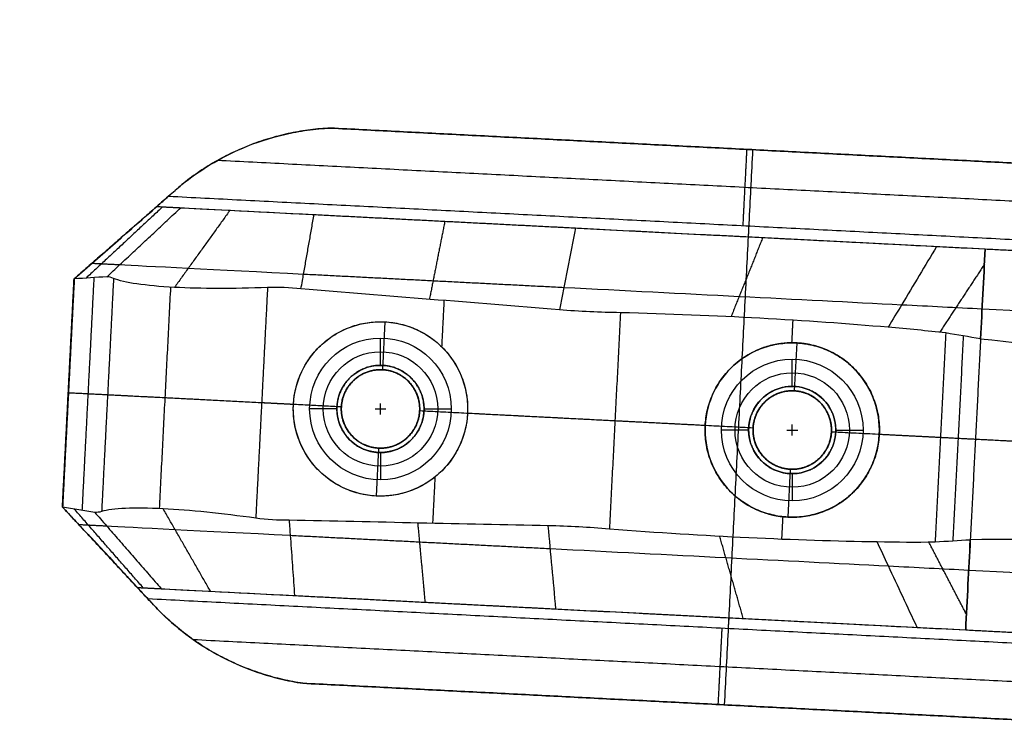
# Model space of a CAD drawing. Header units: millimetres. Extents: x 581 to 1437, y -333 to 1981.
# Tile 40 of 42: x 1204 to 1295, y 1612 to 1678. Entities that reach past the tile are written whole.
import ezdxf

# ---------------------------------------------------------------- set-up
doc = ezdxf.new("R2010")
doc.units = ezdxf.units.MM
doc.layers.add('Legs', color=7, linetype='Continuous', true_color=0x3fbf7f)
doc.layers.add('Tabletop', color=7, linetype='Continuous', true_color=0xcc9900)

msp = doc.modelspace()

# ---------------------------------------------------------------- linework, layer by layer
at = {"layer": 'Legs'}
for p, q in [((1251.472, 1658.872, -1385.782), (1251.472, 1658.872, -1407.541)), ((1263.492, 1658.256, -1409.665), (1293.102, 1656.741, -1409.665)), ((1238.015, 1650.048, -1409.725), (1237.79, 1645.654, -1409.725)), ((1275.803, 1648.114, -1414.725), (1275.578, 1643.72, -1414.725)), ((1234.011, 1642.243, -1409.725), (1229.616, 1642.467, -1409.725)), ((1245.595, 1641.65, -1409.725), (1241.201, 1641.874, -1409.725)), ((1271.799, 1640.308, -1414.725), (1267.405, 1640.533, -1414.725)), ((1283.384, 1639.715, -1414.725), (1278.99, 1639.94, -1414.725)), ((1237.422, 1638.463, -1409.725), (1237.197, 1634.069, -1409.725)), ((1275.21, 1636.529, -1414.725), (1274.985, 1632.135, -1414.725)), ((1249.683, 1623.917, -1385.782), (1249.683, 1623.917, -1407.541)), ((1261.703, 1623.302, -1409.665), (1291.313, 1621.787, -1409.665))]:
    msp.add_line(p, q, dxfattribs=at)
at = {"layer": 'Legs', "extrusion": (-0.051117, -0.998693, 0)}
for centre, radius, start, end in [((1146.499, -1390.423, -1720.674), 14.264, 196.16643, 264.16339), ((1146.499, -1390.423, -1715.174), 19.764, 195.8914, 263.81384), ((1146.499, -1390.423, -1691.174), 19.764, 195.8914, 263.81384), ((1146.499, -1390.423, -1685.674), 14.264, 196.16643, 264.16339)]:
    msp.add_arc(centre, radius, start, end, dxfattribs=at)
at = {"layer": 'Legs', "extrusion": (0.051117, 0.998693, 3.46945e-18)}
for centre in [(-1156.997, -1492.763, 1720.674), (-1156.997, -1492.763, 1685.674)]:
    msp.add_arc(centre, 85.489, 98.11602, 121.97157, dxfattribs=at)
at = {"layer": 'Legs', "extrusion": (0.051117, 0.998693, 0)}
for centre, radius, start, end in [((-1150.177, -1502.776, 1720.674), 97.596, 122.25571, 125.40808), ((-1156.997, -1492.763, 1715.174), 79.989, 98.10781, 121.96054), ((-1150.177, -1502.776, 1715.174), 92.096, 122.2631, 127.87892), ((-1148.259, -1505.92, 1715.174), 95.77, 127.6237, 158.62572), ((-1156.997, -1492.763, 1691.174), 79.989, 98.10781, 121.96054), ((-1150.177, -1502.776, 1691.174), 92.096, 122.2631, 127.87892), ((-1148.259, -1505.92, 1691.174), 95.77, 127.6237, 158.62572), ((-1150.177, -1502.776, 1685.674), 97.596, 122.25571, 125.40808)]:
    msp.add_arc(centre, radius, start, end, dxfattribs=at)
at = {"layer": 'Legs', "extrusion": (0.051117, 0.998693, 1.52656e-16)}
for centre in [(-1148.259, -1505.92, 1720.674), (-1148.259, -1505.92, 1685.674)]:
    msp.add_arc(centre, 101.27, 125.26228, 158.55653, dxfattribs=at)
at = {"layer": 'Legs'}
for points, knots in [([(1219.368, 1662.638, -1384.662), (1220.984, 1663.946, -1383.273), (1222.856, 1665.104, -1382.02), (1226.184, 1666.513, -1380.443), (1227.472, 1666.938, -1379.953), (1229.501, 1667.406, -1379.381), (1230.19, 1667.534, -1379.219), (1231.591, 1667.728, -1378.953), (1232.301, 1667.794, -1378.851), (1233.016, 1667.827, -1378.782)], [1.086369, 1.086369, 1.086369, 1.086369, 8.618438, 8.618438, 12.945158, 12.945158, 15.107569, 15.107569, 17.270352, 17.270352, 17.270352, 17.270352]), ([(1212.495, 1654.181, -1396.142), (1212.686, 1654.36, -1396.093), (1213.292, 1654.926, -1395.937), (1214.311, 1655.878, -1395.675), (1215.552, 1657.039, -1395.356), (1216.792, 1658.199, -1395.036), (1218.033, 1659.359, -1394.716), (1218.86, 1660.133, -1394.501), (1219.273, 1660.52, -1394.395)], [-9.443724, -9.443724, -9.443724, -9.443724, -8.642982, -6.914398, -5.185809, -3.457213, -1.728611, 0, 0, 0, 0]), ([(1230.305, 1653.071, -1411.437), (1230.35, 1653.324, -1411.184), (1230.467, 1653.981, -1410.527), (1230.655, 1655.042, -1409.466), (1230.869, 1656.255, -1408.253), (1231.082, 1657.468, -1407.04), (1231.296, 1658.681, -1405.827), (1231.436, 1659.489, -1405.018), (1231.507, 1659.894, -1404.613)], [-9.723667, -9.723667, -9.723667, -9.723667, -8.643414, -6.914751, -5.18608, -3.457399, -1.728706, 0, 0, 0, 0]), ([(1288.648, 1656.969, -1420.242), (1287.58, 1655.188, -1421.794), (1286.513, 1653.407, -1423.347), (1285.03, 1650.933, -1425.503), (1284.614, 1650.24, -1426.107), (1284.198, 1649.547, -1426.711)], [0, 0, 0, 0, 7.778164, 7.778164, 10.804228, 10.804228, 10.804228, 10.804228]), ([(1227.239, 1653.202, -1410.896), (1224.092, 1653.078, -1410.367), (1221.142, 1653.084, -1409.007), (1218.703, 1653.212, -1406.948), (1216.008, 1653.354, -1404.674), (1214.064, 1653.638, -1401.656), (1213.105, 1654.039, -1398.285)], [0, 0, 0, 0, 9.636566, 9.636566, 9.636566, 20.293809, 20.293809, 20.293809, 20.293809]), ([(1245.595, 1641.65, -1414.231), (1245.704, 1643.778, -1414.231), (1244.96, 1645.851, -1414.081), (1243.545, 1647.419, -1413.818), (1242.117, 1649.001, -1413.552), (1240.124, 1649.94, -1413.193), (1238.015, 1650.048, -1412.821), (1235.905, 1650.156, -1412.449), (1233.828, 1649.425, -1412.09), (1232.246, 1647.997, -1411.824), (1230.678, 1646.582, -1411.561), (1229.725, 1644.596, -1411.411), (1229.616, 1642.467, -1411.411), (1229.507, 1640.339, -1411.411), (1230.252, 1638.266, -1411.561), (1231.667, 1636.698, -1411.824), (1233.095, 1635.116, -1412.09), (1235.087, 1634.177, -1412.449), (1237.197, 1634.069, -1412.821), (1239.307, 1633.961, -1413.193), (1241.384, 1634.692, -1413.552), (1242.966, 1636.12, -1413.818), (1244.534, 1637.535, -1414.081), (1245.486, 1639.521, -1414.231), (1245.595, 1641.65, -1414.231)], [0, 0, 0, 0, 6.467383, 6.467383, 6.467383, 12.991468, 12.991468, 12.991468, 19.515552, 19.515552, 19.515552, 25.982935, 25.982935, 25.982935, 32.450319, 32.450319, 32.450319, 38.974403, 38.974403, 38.974403, 45.498488, 45.498488, 45.498488, 51.965871, 51.965871, 51.965871, 51.965871]), ([(1280.847, 1645.978, -1424.725), (1279.462, 1647.268, -1423.87), (1277.673, 1648.018, -1422.878), (1275.803, 1648.114, -1421.983), (1273.767, 1648.218, -1421.008), (1271.673, 1647.542, -1420.167), (1270.034, 1646.063, -1419.589), (1268.49, 1644.669, -1419.045), (1267.515, 1642.689, -1418.771), (1267.405, 1640.533, -1418.771), (1267.295, 1638.377, -1418.771), (1268.062, 1636.308, -1419.045), (1269.456, 1634.764, -1419.589), (1270.935, 1633.126, -1420.167), (1272.949, 1632.239, -1421.008), (1274.985, 1632.135, -1421.983), (1276.855, 1632.039, -1422.878), (1278.711, 1632.602, -1423.87), (1280.221, 1633.745, -1424.725)], [0, 0, 0, 0, 6.330888, 6.330888, 6.330888, 13.22874, 13.22874, 13.22874, 19.761617, 19.761617, 19.761617, 26.294493, 26.294493, 26.294493, 33.192345, 33.192345, 33.192345, 39.523233, 39.523233, 39.523233, 39.523233]), ([(1283.384, 1639.715, -1426.505), (1283.498, 1641.947, -1426.505), (1282.681, 1643.992, -1425.884), (1281.333, 1645.485, -1425.029), (1281.178, 1645.657, -1424.93), (1281.016, 1645.821, -1424.828), (1280.847, 1645.978, -1424.725)], [0, 0, 0, 0, 6.708015, 6.708015, 6.708015, 7.464416, 7.464416, 7.464416, 7.464416]), ([(1280.221, 1633.745, -1424.725), (1280.404, 1633.883, -1424.828), (1280.583, 1634.03, -1424.93), (1280.755, 1634.186, -1425.029), (1282.248, 1635.533, -1425.884), (1283.27, 1637.484, -1426.505), (1283.384, 1639.715, -1426.505)], [0, 0, 0, 0, 0.756401, 0.756401, 0.756401, 7.464416, 7.464416, 7.464416, 7.464416]), ([(1226.156, 1632.032, -1410.896), (1223.037, 1632.476, -1410.367), (1220.103, 1632.772, -1409.007), (1217.663, 1632.893, -1406.948), (1214.968, 1633.027, -1404.674), (1213.005, 1632.943, -1401.656), (1212.01, 1632.643, -1398.285)], [0, 0, 0, 0, 9.636566, 9.636566, 9.636566, 20.293809, 20.293809, 20.293809, 20.293809]), ([(1211.388, 1632.564, -1396.142), (1211.561, 1632.366, -1396.093), (1212.105, 1631.741, -1395.937), (1213.021, 1630.689, -1395.675), (1214.137, 1629.408, -1395.356), (1215.253, 1628.127, -1395.036), (1216.369, 1626.846, -1394.716), (1217.112, 1625.993, -1394.501), (1217.484, 1625.566, -1394.395)], [-9.443724, -9.443724, -9.443724, -9.443724, -8.642982, -6.914398, -5.185809, -3.457213, -1.728611, 0, 0, 0, 0]), ([(1229.219, 1631.849, -1411.437), (1229.238, 1631.593, -1411.184), (1229.287, 1630.927, -1410.527), (1229.366, 1629.853, -1409.466), (1229.455, 1628.624, -1408.253), (1229.543, 1627.396, -1407.04), (1229.631, 1626.168, -1405.827), (1229.688, 1625.349, -1405.018), (1229.718, 1624.939, -1404.613)], [-9.723667, -9.723667, -9.723667, -9.723667, -8.643414, -6.914751, -5.18608, -3.457399, -1.728706, 0, 0, 0, 0]), ([(1286.859, 1622.015, -1420.242), (1285.978, 1623.895, -1421.794), (1285.098, 1625.776, -1423.347), (1283.876, 1628.389, -1425.503), (1283.533, 1629.12, -1426.107), (1283.19, 1629.852, -1426.711)], [0, 0, 0, 0, 7.778164, 7.778164, 10.804228, 10.804228, 10.804228, 10.804228]), ([(1217.254, 1623.565, -1384.772), (1218.759, 1622.049, -1383.335), (1220.549, 1620.66, -1382.04), (1223.785, 1618.887, -1380.434), (1225.031, 1618.332, -1379.944), (1227.013, 1617.66, -1379.374), (1227.69, 1617.464, -1379.212), (1229.072, 1617.13, -1378.95), (1229.775, 1616.994, -1378.849), (1230.487, 1616.89, -1378.782)], [0.901091, 0.901091, 0.901091, 0.901091, 8.657939, 8.657939, 13.004691, 13.004691, 15.177081, 15.177081, 17.349846, 17.349846, 17.349846, 17.349846])]:
    msp.add_open_spline(points, degree=3, knots=knots, dxfattribs=at)
for points, weights in [([(1233.016, 1667.827, -1375.782), (1225.341, 1667.472, -1375.782), (1219.368, 1662.638, -1375.782)], [0.984065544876, 0.939229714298, 0.992990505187]), ([(1283.384, 1639.715, -1424.725), (1283.574, 1643.438, -1424.725), (1280.847, 1645.978, -1424.725)], [1, 0.83824330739, 0.855153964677]), ([(1226.697, 1642.617, -1410.896), (1215.674, 1643.181, -1409.035), (1212.558, 1643.341, -1398.285)], [1, 0.846914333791, 1]), ([(1237.403, 1638.464, -1385.725), (1233.828, 1638.666, -1385.725), (1234.011, 1642.243, -1385.725)], [1, 0.7089345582, 1]), ([(1267.405, 1640.533, -1418.771), (1263.332, 1640.742, -1417.429), (1259.121, 1640.957, -1416.618)], [0.988270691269, 0.992097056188, 1]), ([(1280.221, 1633.745, -1424.725), (1283.193, 1635.993, -1424.725), (1283.384, 1639.715, -1424.725)], [0.855153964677, 0.83824330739, 1]), ([(1288.989, 1639.429, -1430.637), (1286.294, 1639.566, -1428.425), (1283.384, 1639.715, -1426.505)], [1, 0.993567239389, 0.989835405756]), ([(1292.207, 1639.264, -1433.606), (1290.629, 1639.345, -1432.088), (1288.989, 1639.429, -1430.637)], [1, 0.999785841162, 1]), ([(1318.334, 1637.927, -1469.719), (1309.242, 1638.392, -1448.781), (1292.207, 1639.264, -1433.606)], [1, 0.976593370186, 1]), ([(1230.487, 1616.89, -1375.782), (1222.758, 1618.02, -1375.782), (1217.254, 1623.565, -1375.782)], [0.984547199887, 0.938463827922, 0.994136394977])]:
    msp.add_rational_spline(points, weights, degree=2, dxfattribs=at)
for points, degree in [([(1328.178, 1662.956, -1378.782), (1280.597, 1665.391, -1378.782), (1233.016, 1667.827, -1378.782)], 2), ([(1233.016, 1667.827, -1378.782), (1233.016, 1667.827, -1377.282), (1233.016, 1667.827, -1375.782)], 2), ([(1233.016, 1667.827, -1375.782), (1280.597, 1665.391, -1375.782), (1328.178, 1662.956, -1375.782)], 2), ([(1226.399, 1666.55, -1380.396), (1226.399, 1666.55, -1378.089), (1226.399, 1666.55, -1375.782)], 2), ([(1271.76, 1665.844, -1375.782), (1270.457, 1640.377, -1375.782), (1269.153, 1614.91, -1375.782)], 2), ([(1271.213, 1665.872, -1378.782), (1271.034, 1662.376, -1382.282), (1270.855, 1658.881, -1385.782)], 2), ([(1271.213, 1665.872, -1378.782), (1271.213, 1665.872, -1377.282), (1271.213, 1665.872, -1375.782)], 2), ([(1326.556, 1659.534, -1382.282), (1274.595, 1662.194, -1382.282), (1222.635, 1664.854, -1382.282)], 2), ([(1219.368, 1662.638, -1375.782), (1214.426, 1658.315, -1375.782), (1209.484, 1653.993, -1375.782)], 2), ([(1218.156, 1661.578, -1385.782), (1218.56, 1661.931, -1385.408), (1218.964, 1662.285, -1385.035), (1219.368, 1662.638, -1384.662)], 3), ([(1219.368, 1662.638, -1384.662), (1219.368, 1662.638, -1380.222), (1219.368, 1662.638, -1375.782)], 2), ([(1209.484, 1653.993, -1385.782), (1213.82, 1657.786, -1385.782), (1218.156, 1661.578, -1385.782)], 2), ([(1218.156, 1661.578, -1385.782), (1271.545, 1658.846, -1385.782), (1324.934, 1656.113, -1385.782)], 2), ([(1209.501, 1653.994, -1385.782), (1212.03, 1656.207, -1385.782), (1214.56, 1658.419, -1385.782), (1217.089, 1660.632, -1385.782)], 3), ([(1217.613, 1660.605, -1387.849), (1214.101, 1657.333, -1388.697), (1210.589, 1654.062, -1389.545)], 2), ([(1217.089, 1660.632, -1385.782), (1255.096, 1658.686, -1385.782), (1293.102, 1656.741, -1385.782)], 2), ([(1217.089, 1660.632, -1385.782), (1218.181, 1660.576, -1390.088), (1219.273, 1660.52, -1394.395)], 2), ([(1223.787, 1660.289, -1401.34), (1221.245, 1656.75, -1404.144), (1218.703, 1653.212, -1406.948)], 2), ([(1231.507, 1659.894, -1404.613), (1243.5, 1659.28, -1406.372), (1255.494, 1658.666, -1408.13)], 2), ([(1243.511, 1659.279, -1406.373), (1242.803, 1655.699, -1409.947), (1242.096, 1652.119, -1413.521)], 2), ([(1255.494, 1658.666, -1408.13), (1255.003, 1656.162, -1410.63), (1254.51, 1653.659, -1413.129), (1254.021, 1651.155, -1415.628)], 3), ([(1271.402, 1658.853, -1385.782), (1271.377, 1658.354, -1385.782), (1271.351, 1657.854, -1385.782)], 2), ([(1272.691, 1657.786, -1412.448), (1271.234, 1654.149, -1415.93), (1269.776, 1650.512, -1419.412)], 2), ([(1292.679, 1648.474, -1433.606), (1292.817, 1651.179, -1430.122), (1292.959, 1653.954, -1426.649), (1293.102, 1656.741, -1423.231)], 3), ([(1293.102, 1656.741, -1423.231), (1292.959, 1653.961, -1426.647), (1292.818, 1651.192, -1430.121), (1292.68, 1648.498, -1433.606)], 3), ([(1293.102, 1656.741, -1385.782), (1304.288, 1656.168, -1385.782), (1315.474, 1655.596, -1385.782)], 2), ([(1293.102, 1656.741, -1423.231), (1293.102, 1656.741, -1404.506), (1293.102, 1656.741, -1385.782)], 2), ([(1211.141, 1655.429, -1385.782), (1212.416, 1655.364, -1390.808), (1213.69, 1655.298, -1395.835)], 2), ([(1293.029, 1655.321, -1424.982), (1290.976, 1652.206, -1427.583), (1288.924, 1649.091, -1430.184)], 2), ([(1209.484, 1653.993, -1375.782), (1208.949, 1643.525, -1375.782), (1208.413, 1633.057, -1375.782)], 2), ([(1208.413, 1633.057, -1385.782), (1208.949, 1643.525, -1385.782), (1209.484, 1653.993, -1385.782)], 2), ([(1209.501, 1653.994, -1385.782), (1208.965, 1643.524, -1385.782), (1208.429, 1633.055, -1385.782)], 2), ([(1209.484, 1653.993, -1385.782), (1209.484, 1653.993, -1385.753), (1209.484, 1653.993, -1385.725)], 2), ([(1209.484, 1653.993, -1385.725), (1209.484, 1653.993, -1380.753), (1209.484, 1653.993, -1375.782)], 2), ([(1212.495, 1654.181, -1396.142), (1211.497, 1654.119, -1392.688), (1210.499, 1654.056, -1389.235), (1209.501, 1653.994, -1385.782)], 3), ([(1211.299, 1654.106, -1392.005), (1210.753, 1643.433, -1392.005), (1210.207, 1632.76, -1392.005)], 2), ([(1213.105, 1654.039, -1398.285), (1212.558, 1643.341, -1398.285), (1212.01, 1632.643, -1398.285)], 2), ([(1213.105, 1654.039, -1398.285), (1212.904, 1654.125, -1397.572), (1212.701, 1654.173, -1396.858), (1212.495, 1654.181, -1396.142)], 3), ([(1230.547, 1654.436, -1410.073), (1242.487, 1653.824, -1411.823), (1254.426, 1653.213, -1413.574)], 2), ([(1218.335, 1653.233, -1406.629), (1217.815, 1643.072, -1406.629), (1217.294, 1632.91, -1406.629)], 2), ([(1227.239, 1653.202, -1410.896), (1226.697, 1642.617, -1410.896), (1226.156, 1632.032, -1410.896)], 2), ([(1230.305, 1653.071, -1411.437), (1229.287, 1653.191, -1411.256), (1228.267, 1653.235, -1411.077), (1227.239, 1653.202, -1410.896)], 3), ([(1254.021, 1651.155, -1415.628), (1246.116, 1651.794, -1414.231), (1238.211, 1652.433, -1412.834), (1230.305, 1653.071, -1411.437)], 3), ([(1243.433, 1652.011, -1413.757), (1243.324, 1649.886, -1413.757), (1243.215, 1647.762, -1413.757)], 2), ([(1259.63, 1650.888, -1416.618), (1257.756, 1650.908, -1416.288), (1255.887, 1650.997, -1415.958), (1254.021, 1651.155, -1415.628)], 3), ([(1259.63, 1650.888, -1416.618), (1259.121, 1640.957, -1416.618), (1258.613, 1631.026, -1416.618)], 2), ([(1284.198, 1649.547, -1426.711), (1276.776, 1650.202, -1421.743), (1268.423, 1650.657, -1418.311), (1259.63, 1650.888, -1416.618)], 3), ([(1275.443, 1650.2, -1421.762), (1275.39, 1649.162, -1421.762), (1275.337, 1648.124, -1421.762)], 2), ([(1238.015, 1650.048, -1412.821), (1238.015, 1650.048, -1411.273), (1238.015, 1650.048, -1409.725)], 2), ([(1289.48, 1649.028, -1430.637), (1287.787, 1649.225, -1429.243), (1286.024, 1649.398, -1427.933), (1284.198, 1649.547, -1426.711)], 3), ([(1289.48, 1649.028, -1430.637), (1288.989, 1639.429, -1430.637), (1288.498, 1629.829, -1430.637)], 2), ([(1292.68, 1648.498, -1433.606), (1291.633, 1648.668, -1432.594), (1290.567, 1648.845, -1431.604), (1289.48, 1649.028, -1430.637)], 3), ([(1291.095, 1648.758, -1432.105), (1290.613, 1639.345, -1432.105), (1290.132, 1629.933, -1432.105)], 2), ([(1292.679, 1648.474, -1433.606), (1292.207, 1639.264, -1433.606), (1291.736, 1630.054, -1433.606)], 2), ([(1292.68, 1648.498, -1433.606), (1292.679, 1648.486, -1433.606), (1292.679, 1648.474, -1433.606)], 2), ([(1318.757, 1646.19, -1469.719), (1312.76, 1646.408, -1455.918), (1303.858, 1647.191, -1443.598), (1292.679, 1648.474, -1433.606)], 3), ([(1275.803, 1648.114, -1421.983), (1275.803, 1648.114, -1418.354), (1275.803, 1648.114, -1414.725)], 2), ([(1237.79, 1645.654, -1385.725), (1237.79, 1645.654, -1397.725), (1237.79, 1645.654, -1409.725)], 2), ([(1237.809, 1645.653, -1385.725), (1237.809, 1645.653, -1380.753), (1237.809, 1645.653, -1375.782)], 2), ([(1208.965, 1643.524, -1385.782), (1208.957, 1643.525, -1385.782), (1208.949, 1643.525, -1385.782)], 2), ([(1208.949, 1643.525, -1385.782), (1208.949, 1643.525, -1380.782), (1208.949, 1643.525, -1375.782)], 2), ([(1234.011, 1642.243, -1375.782), (1221.48, 1642.884, -1375.782), (1208.949, 1643.525, -1375.782)], 2), ([(1212.558, 1643.341, -1398.285), (1210.761, 1643.433, -1392.034), (1208.965, 1643.524, -1385.782)], 2), ([(1275.556, 1643.721, -1385.725), (1275.556, 1643.721, -1380.753), (1275.556, 1643.721, -1375.782)], 2), ([(1275.578, 1643.72, -1385.725), (1275.578, 1643.72, -1400.225), (1275.578, 1643.72, -1414.725)], 2), ([(1229.616, 1642.467, -1411.411), (1228.157, 1642.542, -1411.153), (1226.697, 1642.617, -1410.896)], 2), ([(1229.616, 1642.467, -1411.411), (1229.616, 1642.467, -1410.568), (1229.616, 1642.467, -1409.725)], 2), ([(1234.011, 1642.243, -1385.725), (1234.011, 1642.243, -1385.753), (1234.011, 1642.243, -1385.782)], 2), ([(1234.011, 1642.243, -1385.782), (1234.011, 1642.243, -1397.753), (1234.011, 1642.243, -1409.725)], 2), ([(1234.012, 1642.261, -1385.725), (1234.012, 1642.261, -1380.753), (1234.012, 1642.261, -1375.782)], 2), ([(1241.2, 1641.856, -1385.725), (1241.2, 1641.856, -1380.753), (1241.2, 1641.856, -1375.782)], 2), ([(1241.201, 1641.874, -1385.725), (1241.201, 1641.874, -1397.725), (1241.201, 1641.874, -1409.725)], 2), ([(1271.799, 1640.308, -1375.782), (1256.5, 1641.091, -1375.782), (1241.201, 1641.874, -1375.782)], 2), ([(1245.595, 1641.65, -1414.231), (1245.595, 1641.65, -1411.978), (1245.595, 1641.65, -1409.725)], 2), ([(1259.121, 1640.957, -1416.618), (1252.358, 1641.303, -1415.424), (1245.595, 1641.65, -1414.231)], 2), ([(1267.405, 1640.533, -1418.771), (1267.405, 1640.533, -1416.748), (1267.405, 1640.533, -1414.725)], 2), ([(1271.798, 1640.286, -1385.725), (1271.798, 1640.286, -1380.753), (1271.798, 1640.286, -1375.782)], 2), ([(1271.799, 1640.308, -1385.725), (1271.799, 1640.308, -1385.753), (1271.799, 1640.308, -1385.782)], 2), ([(1271.799, 1640.308, -1385.782), (1271.799, 1640.308, -1400.253), (1271.799, 1640.308, -1414.725)], 2), ([(1311.198, 1638.292, -1375.782), (1295.094, 1639.116, -1375.782), (1278.99, 1639.94, -1375.782)], 2), ([(1278.99, 1639.94, -1385.725), (1278.99, 1639.94, -1400.225), (1278.99, 1639.94, -1414.725)], 2), ([(1278.991, 1639.962, -1385.725), (1278.991, 1639.962, -1380.753), (1278.991, 1639.962, -1375.782)], 2), ([(1283.384, 1639.715, -1424.725), (1283.384, 1639.715, -1425.615), (1283.384, 1639.715, -1426.505)], 2), ([(1283.384, 1639.715, -1424.725), (1283.384, 1639.715, -1419.725), (1283.384, 1639.715, -1414.725)], 2), ([(1237.403, 1638.464, -1375.782), (1237.403, 1638.464, -1380.753), (1237.403, 1638.464, -1385.725)], 2), ([(1237.422, 1638.463, -1385.725), (1237.422, 1638.463, -1397.725), (1237.422, 1638.463, -1409.725)], 2), ([(1242.603, 1635.812, -1413.757), (1242.495, 1633.688, -1413.757), (1242.386, 1631.564, -1413.757)], 2), ([(1275.21, 1636.529, -1385.725), (1275.21, 1636.529, -1400.225), (1275.21, 1636.529, -1414.725)], 2), ([(1275.232, 1636.528, -1375.782), (1275.232, 1636.528, -1380.753), (1275.232, 1636.528, -1385.725)], 2), ([(1237.197, 1634.069, -1412.821), (1237.197, 1634.069, -1411.273), (1237.197, 1634.069, -1409.725)], 2), ([(1208.413, 1633.057, -1375.782), (1212.833, 1628.311, -1375.782), (1217.254, 1623.565, -1375.782)], 2), ([(1216.265, 1624.627, -1385.782), (1212.339, 1628.842, -1385.782), (1208.413, 1633.057, -1385.782)], 2), ([(1208.413, 1633.057, -1385.782), (1208.413, 1633.057, -1385.753), (1208.413, 1633.057, -1385.725)], 2), ([(1208.413, 1633.057, -1385.725), (1208.413, 1633.057, -1380.753), (1208.413, 1633.057, -1375.782)], 2), ([(1211.388, 1632.564, -1396.142), (1210.402, 1632.727, -1392.688), (1209.416, 1632.891, -1389.235), (1208.429, 1633.055, -1385.782)], 3), ([(1208.429, 1633.055, -1385.782), (1210.72, 1630.596, -1385.782), (1213.01, 1628.136, -1385.782), (1215.3, 1625.677, -1385.782)], 3), ([(1215.824, 1625.65, -1387.849), (1212.664, 1629.263, -1388.697), (1209.504, 1632.876, -1389.545)], 2), ([(1212.01, 1632.643, -1398.285), (1211.801, 1632.577, -1397.572), (1211.594, 1632.55, -1396.858), (1211.388, 1632.564, -1396.142)], 3), ([(1221.998, 1625.334, -1401.34), (1219.83, 1629.114, -1404.144), (1217.663, 1632.893, -1406.948)], 2), ([(1229.219, 1631.849, -1411.437), (1228.193, 1631.833, -1411.256), (1227.175, 1631.894, -1411.077), (1226.156, 1632.032, -1410.896)], 3), ([(1274.52, 1632.172, -1421.762), (1274.467, 1631.134, -1421.762), (1274.414, 1630.096, -1421.762)], 2), ([(1274.985, 1632.135, -1421.983), (1274.985, 1632.135, -1418.354), (1274.985, 1632.135, -1414.725)], 2), ([(1209.914, 1631.46, -1385.782), (1211.189, 1631.395, -1390.808), (1212.463, 1631.33, -1395.835)], 2), ([(1253.006, 1631.334, -1415.628), (1245.077, 1631.505, -1414.231), (1237.148, 1631.677, -1412.834), (1229.219, 1631.849, -1411.437)], 3), ([(1241.721, 1624.325, -1406.373), (1241.383, 1627.959, -1409.947), (1241.046, 1631.593, -1413.521)], 2), ([(1253.705, 1623.712, -1408.13), (1253.472, 1626.252, -1410.63), (1253.237, 1628.793, -1413.129), (1253.006, 1631.334, -1415.628)], 3), ([(1258.613, 1631.026, -1416.618), (1256.747, 1631.198, -1416.288), (1254.879, 1631.301, -1415.958), (1253.006, 1631.334, -1415.628)], 3), ([(1229.321, 1630.467, -1410.073), (1241.26, 1629.856, -1411.823), (1253.199, 1629.245, -1413.574)], 2), ([(1283.19, 1629.852, -1426.711), (1275.74, 1629.959, -1421.743), (1267.384, 1630.358, -1418.311), (1258.613, 1631.026, -1416.618)], 3), ([(1270.902, 1622.831, -1412.448), (1269.824, 1626.598, -1415.93), (1268.745, 1630.364, -1419.412)], 2), ([(1288.498, 1629.829, -1430.637), (1286.793, 1629.806, -1429.243), (1285.022, 1629.814, -1427.933), (1283.19, 1629.852, -1426.711)], 3), ([(1291.385, 1623.207, -1424.982), (1289.661, 1626.515, -1427.583), (1287.938, 1629.823, -1430.184)], 2), ([(1291.735, 1630.029, -1433.606), (1290.676, 1629.967, -1432.594), (1289.597, 1629.9, -1431.604), (1288.498, 1629.829, -1430.637)], 3), ([(1291.736, 1630.054, -1433.606), (1291.597, 1627.349, -1430.122), (1291.455, 1624.574, -1426.649), (1291.313, 1621.787, -1423.231)], 3), ([(1291.313, 1621.787, -1423.231), (1291.455, 1624.567, -1426.647), (1291.597, 1627.335, -1430.121), (1291.735, 1630.029, -1433.606)], 3), ([(1291.736, 1630.054, -1433.606), (1291.735, 1630.042, -1433.606), (1291.735, 1630.029, -1433.606)], 2), ([(1317.911, 1629.663, -1469.719), (1311.923, 1630.059, -1455.918), (1302.988, 1630.188, -1443.598), (1291.736, 1630.054, -1433.606)], 3), ([(1215.3, 1625.677, -1385.782), (1253.306, 1623.732, -1385.782), (1291.313, 1621.787, -1385.782)], 2), ([(1215.3, 1625.677, -1385.782), (1216.392, 1625.621, -1390.088), (1217.484, 1625.566, -1394.395)], 2), ([(1229.718, 1624.939, -1404.613), (1241.711, 1624.325, -1406.372), (1253.705, 1623.712, -1408.13)], 2), ([(1323.043, 1619.161, -1385.782), (1269.654, 1621.894, -1385.782), (1216.265, 1624.627, -1385.782)], 2), ([(1217.254, 1623.565, -1384.772), (1216.924, 1623.919, -1385.109), (1216.595, 1624.273, -1385.445), (1216.265, 1624.627, -1385.782)], 3), ([(1217.254, 1623.565, -1384.772), (1217.254, 1623.565, -1380.277), (1217.254, 1623.565, -1375.782)], 2), ([(1269.562, 1622.9, -1385.782), (1269.537, 1622.401, -1385.782), (1269.511, 1621.901, -1385.782)], 2), ([(1268.606, 1614.938, -1378.782), (1268.785, 1618.434, -1382.282), (1268.963, 1621.929, -1385.782)], 2), ([(1291.313, 1621.787, -1385.782), (1302.499, 1621.214, -1385.782), (1313.685, 1620.642, -1385.782)], 2), ([(1291.313, 1621.787, -1423.231), (1291.313, 1621.787, -1404.506), (1291.313, 1621.787, -1385.782)], 2), ([(1220.397, 1620.911, -1382.282), (1272.352, 1618.251, -1382.282), (1324.307, 1615.592, -1382.282)], 2), ([(1223.957, 1618.847, -1380.403), (1223.957, 1618.847, -1378.092), (1223.957, 1618.847, -1375.782)], 2), ([(1325.571, 1612.023, -1375.782), (1278.029, 1614.456, -1375.782), (1230.487, 1616.89, -1375.782)], 2), ([(1230.487, 1616.89, -1378.782), (1230.487, 1616.89, -1377.282), (1230.487, 1616.89, -1375.782)], 2), ([(1230.487, 1616.89, -1378.782), (1278.029, 1614.456, -1378.782), (1325.571, 1612.023, -1378.782)], 2), ([(1268.606, 1614.938, -1378.782), (1268.606, 1614.938, -1377.282), (1268.606, 1614.938, -1375.782)], 2)]:
    msp.add_open_spline(points, degree=degree, dxfattribs=at)
for points, weights, knots in [([(1245.595, 1641.65, -1409.725), (1246.004, 1649.639, -1409.725), (1238.015, 1650.048, -1409.725), (1230.025, 1650.457, -1409.725), (1229.616, 1642.467, -1409.725), (1229.207, 1634.478, -1409.725), (1237.197, 1634.069, -1409.725), (1245.187, 1633.66, -1409.725), (1245.595, 1641.65, -1409.725)], [1, 0.707106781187, 1, 0.707106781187, 1, 0.707106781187, 1, 0.707106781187, 1], [-50.265482, -50.265482, -50.265482, -37.699112, -37.699112, -25.132741, -25.132741, -12.566371, -12.566371, 0, 0, 0]), ([(1283.384, 1639.715, -1414.725), (1283.793, 1647.705, -1414.725), (1275.803, 1648.114, -1414.725), (1267.814, 1648.523, -1414.725), (1267.405, 1640.533, -1414.725), (1266.996, 1632.544, -1414.725), (1274.985, 1632.135, -1414.725), (1282.975, 1631.726, -1414.725), (1283.384, 1639.715, -1414.725)], [1, 0.707106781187, 1, 0.707106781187, 1, 0.707106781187, 1, 0.707106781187, 1], [-50.265482, -50.265482, -50.265482, -37.699112, -37.699112, -25.132741, -25.132741, -12.566371, -12.566371, 0, 0, 0]), ([(1283.384, 1639.715, -1419.725), (1283.793, 1647.705, -1419.725), (1275.803, 1648.114, -1419.725), (1272.781, 1648.269, -1419.725), (1270.413, 1646.384, -1419.725)], [1, 0.707106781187, 1, 0.864534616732, 0.854376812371], [-50.265482, -50.265482, -50.265482, -37.699112, -37.699112, -31.887068, -31.887068, -31.887068]), ([(1237.403, 1638.464, -1375.782), (1233.809, 1638.667, -1375.782), (1234.012, 1642.261, -1375.782), (1234.214, 1645.855, -1375.782), (1237.809, 1645.653, -1375.782), (1241.403, 1645.45, -1375.782), (1241.2, 1641.856, -1375.782), (1240.998, 1638.262, -1375.782), (1237.403, 1638.464, -1375.782)], [1, 0.707106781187, 1, 0.707106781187, 1, 0.707106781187, 1, 0.707106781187, 1], [-22.619467, -22.619467, -22.619467, -16.9646, -16.9646, -11.309734, -11.309734, -5.654867, -5.654867, 0, 0, 0]), ([(1237.403, 1638.464, -1376.08), (1240.998, 1638.262, -1376.08), (1241.2, 1641.856, -1376.08), (1241.403, 1645.45, -1376.08), (1237.809, 1645.653, -1376.08), (1234.214, 1645.855, -1376.08), (1234.012, 1642.261, -1376.08), (1233.809, 1638.667, -1376.08), (1237.403, 1638.464, -1376.08)], [1, 0.707106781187, 1, 0.707106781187, 1, 0.707106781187, 1, 0.707106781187, 1], [0, 0, 0, 5.654867, 5.654867, 11.309734, 11.309734, 16.9646, 16.9646, 22.619467, 22.619467, 22.619467]), ([(1234.011, 1642.243, -1409.725), (1234.195, 1645.838, -1409.725), (1237.79, 1645.654, -1409.725), (1241.385, 1645.47, -1409.725), (1241.201, 1641.874, -1409.725), (1241.017, 1638.279, -1409.725), (1237.422, 1638.463, -1409.725), (1233.827, 1638.647, -1409.725), (1234.011, 1642.243, -1409.725)], [1, 0.707106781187, 1, 0.707106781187, 1, 0.707106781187, 1, 0.707106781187, 1], [-22.619467, -22.619467, -22.619467, -16.9646, -16.9646, -11.309734, -11.309734, -5.654867, -5.654867, 0, 0, 0]), ([(1234.011, 1642.243, -1397.225), (1234.195, 1645.838, -1397.225), (1237.79, 1645.654, -1397.225), (1241.385, 1645.47, -1397.225), (1241.201, 1641.874, -1397.225), (1241.017, 1638.279, -1397.225), (1237.422, 1638.463, -1397.225), (1233.827, 1638.647, -1397.225), (1234.011, 1642.243, -1397.225)], [1, 0.707106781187, 1, 0.707106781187, 1, 0.707106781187, 1, 0.707106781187, 1], [-22.619467, -22.619467, -22.619467, -16.9646, -16.9646, -11.309734, -11.309734, -5.654867, -5.654867, 0, 0, 0]), ([(1234.011, 1642.243, -1385.725), (1234.134, 1644.648, -1385.725), (1236.404, 1645.452, -1385.725), (1238.675, 1646.256, -1385.725), (1240.285, 1644.464, -1385.725), (1241.894, 1642.671, -1385.725), (1240.851, 1640.5, -1385.725), (1239.808, 1638.329, -1385.725), (1237.403, 1638.464, -1385.725)], [1, 0.831109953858, 1, 0.831109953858, 1, 0.831109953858, 1, 0.831109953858, 1], [-22.619467, -22.619467, -22.619467, -18.373148, -18.373148, -14.126829, -14.126829, -9.88051, -9.88051, -5.63419, -5.63419, -5.63419]), ([(1275.232, 1636.528, -1375.782), (1271.636, 1636.69, -1375.782), (1271.798, 1640.286, -1375.782), (1271.96, 1643.883, -1375.782), (1275.556, 1643.721, -1375.782), (1279.153, 1643.559, -1375.782), (1278.991, 1639.962, -1375.782), (1278.829, 1636.366, -1375.782), (1275.232, 1636.528, -1375.782)], [1, 0.707106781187, 1, 0.707106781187, 1, 0.707106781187, 1, 0.707106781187, 1], [-22.619467, -22.619467, -22.619467, -16.9646, -16.9646, -11.309734, -11.309734, -5.654867, -5.654867, 0, 0, 0]), ([(1275.232, 1636.528, -1376.08), (1278.829, 1636.366, -1376.08), (1278.991, 1639.962, -1376.08), (1279.153, 1643.559, -1376.08), (1275.556, 1643.721, -1376.08), (1271.96, 1643.883, -1376.08), (1271.798, 1640.286, -1376.08), (1271.636, 1636.69, -1376.08), (1275.232, 1636.528, -1376.08)], [1, 0.707106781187, 1, 0.707106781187, 1, 0.707106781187, 1, 0.707106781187, 1], [0, 0, 0, 5.654867, 5.654867, 11.309734, 11.309734, 16.9646, 16.9646, 22.619467, 22.619467, 22.619467]), ([(1271.799, 1640.308, -1414.725), (1271.983, 1643.904, -1414.725), (1275.578, 1643.72, -1414.725), (1279.174, 1643.536, -1414.725), (1278.99, 1639.94, -1414.725), (1278.806, 1636.345, -1414.725), (1275.21, 1636.529, -1414.725), (1271.615, 1636.713, -1414.725), (1271.799, 1640.308, -1414.725)], [1, 0.707106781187, 1, 0.707106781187, 1, 0.707106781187, 1, 0.707106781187, 1], [-22.619467, -22.619467, -22.619467, -16.9646, -16.9646, -11.309734, -11.309734, -5.654867, -5.654867, 0, 0, 0]), ([(1271.799, 1640.308, -1402.225), (1271.983, 1643.904, -1402.225), (1275.578, 1643.72, -1402.225), (1279.174, 1643.536, -1402.225), (1278.99, 1639.94, -1402.225), (1278.806, 1636.345, -1402.225), (1275.21, 1636.529, -1402.225), (1271.615, 1636.713, -1402.225), (1271.799, 1640.308, -1402.225)], [1, 0.707106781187, 1, 0.707106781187, 1, 0.707106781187, 1, 0.707106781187, 1], [-22.619467, -22.619467, -22.619467, -16.9646, -16.9646, -11.309734, -11.309734, -5.654867, -5.654867, 0, 0, 0]), ([(1271.799, 1640.308, -1385.725), (1271.922, 1642.707, -1385.725), (1274.183, 1643.515, -1385.725), (1276.445, 1644.322, -1385.725), (1278.059, 1642.545, -1385.725), (1279.674, 1640.767, -1385.725), (1278.653, 1638.593, -1385.725), (1277.632, 1636.42, -1385.725), (1275.232, 1636.528, -1385.725)], [1, 0.831896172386, 1, 0.831896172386, 1, 0.831896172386, 1, 0.831896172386, 1], [-22.619467, -22.619467, -22.619467, -18.384453, -18.384453, -14.149439, -14.149439, -9.914425, -9.914425, -5.67941, -5.67941, -5.67941]), ([(1275.232, 1636.528, -1385.725), (1273.736, 1636.595, -1385.725), (1272.729, 1637.704, -1385.725), (1271.723, 1638.813, -1385.725), (1271.799, 1640.308, -1385.725)], [1, 0.92329046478, 1, 0.92329046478, 1], [-5.67941, -5.67941, -5.67941, -2.839705, -2.839705, 0, 0, 0]), ([(1269.8, 1634.406, -1419.725), (1271.963, 1632.29, -1419.725), (1274.985, 1632.135, -1419.725), (1282.975, 1631.726, -1419.725), (1283.384, 1639.715, -1419.725)], [0.854376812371, 0.864534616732, 1, 0.707106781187, 1], [-18.378414, -18.378414, -18.378414, -12.566371, -12.566371, 0, 0, 0])]:
    msp.add_rational_spline(points, weights, degree=2, knots=knots, dxfattribs=at)
at = {"layer": 'Tabletop'}
for p, q in [((1237.104, 1642.059, -1375.782), (1238.104, 1642.059, -1375.782)), ((1237.604, 1641.559, -1375.782), (1237.604, 1642.559, -1375.782)), ((1275.394, 1639.624, -1375.782), (1275.394, 1640.624, -1375.782)), ((1274.894, 1640.124, -1375.782), (1275.894, 1640.124, -1375.782))]:
    msp.add_line(p, q, dxfattribs=at)
for centre, radius in [((1237.604, 1642.059, -1375.782), 6.5), ((1237.604, 1642.059, -1374.532), 5.25), ((1275.394, 1640.124, -1375.782), 6.5), ((1237.604, 1642.059, -1373.282), 4), ((1275.394, 1640.124, -1374.532), 5.25), ((1275.394, 1640.124, -1373.282), 4)]:
    msp.add_circle(centre, radius, dxfattribs=at)
for points, weights, knots in [([(1423.414, 1639.438, -1370.288), (1429.945, 1736.557, -1370.235), (1348.18, 1789.463, -1370.351), (1341.018, 1794.262, -1370.319), (1333.62, 1798.678, -1370.28), (1156.76, 1902.735, -1370.283), (959.829, 1960.397, -1370.282)], [0.998908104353, 0.856300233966, 0.987509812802, 0.992965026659, 0.999683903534, 0.992231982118, 1], [1378.722982, 1378.722982, 1378.722982, 1573.092635, 1573.092635, 1592.701115, 1592.701115, 2044.563844, 2044.563844, 2044.563844]), ([(1409.921, 1639.765, -1375.782), (1416.517, 1734.805, -1375.782), (1334.16, 1782.692, -1375.782), (1326.79, 1787.08, -1375.782), (1319.374, 1791.39, -1375.782), (1147.241, 1891.439, -1375.782), (956.17, 1947.402, -1375.782)], [1, 0.849000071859, 1, 0.9996701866, 0.999367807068, 0.992399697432, 1], [1378.722982, 1378.722982, 1378.722982, 1573.092635, 1573.092635, 1592.701115, 1592.701115, 2044.563844, 2044.563844, 2044.563844]), ([(1241.604, 1642.059, -1364.782), (1241.604, 1638.059, -1364.782), (1237.604, 1638.059, -1364.782), (1233.604, 1638.059, -1364.782), (1233.604, 1642.059, -1364.782), (1233.604, 1646.059, -1364.782), (1237.604, 1646.059, -1364.782), (1241.604, 1646.059, -1364.782), (1241.604, 1642.059, -1364.782)], [1, 0.707106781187, 1, 0.707106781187, 1, 0.707106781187, 1, 0.707106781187, 1], [-25.132741, -25.132741, -25.132741, -18.849556, -18.849556, -12.566371, -12.566371, -6.283185, -6.283185, 0, 0, 0]), ([(1241.604, 1642.059, -1368.782), (1241.604, 1638.059, -1368.782), (1237.604, 1638.059, -1368.782), (1233.604, 1638.059, -1368.782), (1233.604, 1642.059, -1368.782), (1233.604, 1646.059, -1368.782), (1237.604, 1646.059, -1368.782), (1241.604, 1646.059, -1368.782), (1241.604, 1642.059, -1368.782)], [1, 0.707106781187, 1, 0.707106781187, 1, 0.707106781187, 1, 0.707106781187, 1], [-25.132741, -25.132741, -25.132741, -18.849556, -18.849556, -12.566371, -12.566371, -6.283185, -6.283185, 0, 0, 0]), ([(1279.394, 1640.124, -1364.782), (1279.394, 1636.124, -1364.782), (1275.394, 1636.124, -1364.782), (1271.394, 1636.124, -1364.782), (1271.394, 1640.124, -1364.782), (1271.394, 1644.124, -1364.782), (1275.394, 1644.124, -1364.782), (1279.394, 1644.124, -1364.782), (1279.394, 1640.124, -1364.782)], [1, 0.707106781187, 1, 0.707106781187, 1, 0.707106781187, 1, 0.707106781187, 1], [-25.132741, -25.132741, -25.132741, -18.849556, -18.849556, -12.566371, -12.566371, -6.283185, -6.283185, 0, 0, 0]), ([(1279.394, 1640.124, -1368.782), (1279.394, 1636.124, -1368.782), (1275.394, 1636.124, -1368.782), (1271.394, 1636.124, -1368.782), (1271.394, 1640.124, -1368.782), (1271.394, 1644.124, -1368.782), (1275.394, 1644.124, -1368.782), (1279.394, 1644.124, -1368.782), (1279.394, 1640.124, -1368.782)], [1, 0.707106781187, 1, 0.707106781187, 1, 0.707106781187, 1, 0.707106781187, 1], [-25.132741, -25.132741, -25.132741, -18.849556, -18.849556, -12.566371, -12.566371, -6.283185, -6.283185, 0, 0, 0])]:
    msp.add_rational_spline(points, weights, degree=2, knots=knots, dxfattribs=at)
for points in [[(1237.604, 1646.059, -1373.282), (1237.604, 1647.309, -1374.532), (1237.604, 1648.559, -1375.782)], [(1275.394, 1644.124, -1373.282), (1275.394, 1645.374, -1374.532), (1275.394, 1646.624, -1375.782)], [(1237.604, 1646.059, -1373.282), (1237.604, 1646.059, -1369.032), (1237.604, 1646.059, -1364.782)], [(1275.394, 1644.124, -1373.282), (1275.394, 1644.124, -1369.032), (1275.394, 1644.124, -1364.782)], [(1233.604, 1642.059, -1373.282), (1232.354, 1642.059, -1374.532), (1231.104, 1642.059, -1375.782)], [(1233.604, 1642.059, -1373.282), (1233.604, 1642.059, -1369.032), (1233.604, 1642.059, -1364.782)], [(1241.604, 1642.059, -1373.282), (1241.604, 1642.059, -1369.032), (1241.604, 1642.059, -1364.782)], [(1241.604, 1642.059, -1373.282), (1242.854, 1642.059, -1374.532), (1244.104, 1642.059, -1375.782)], [(1271.394, 1640.124, -1373.282), (1270.144, 1640.124, -1374.532), (1268.894, 1640.124, -1375.782)], [(1271.394, 1640.124, -1373.282), (1271.394, 1640.124, -1369.032), (1271.394, 1640.124, -1364.782)], [(1279.394, 1640.124, -1373.282), (1279.394, 1640.124, -1369.032), (1279.394, 1640.124, -1364.782)], [(1279.394, 1640.124, -1373.282), (1280.644, 1640.124, -1374.532), (1281.894, 1640.124, -1375.782)], [(1237.604, 1638.059, -1373.282), (1237.604, 1638.059, -1369.032), (1237.604, 1638.059, -1364.782)], [(1237.604, 1638.059, -1373.282), (1237.604, 1636.809, -1374.532), (1237.604, 1635.559, -1375.782)], [(1275.394, 1636.124, -1373.282), (1275.394, 1636.124, -1369.032), (1275.394, 1636.124, -1364.782)], [(1275.394, 1636.124, -1373.282), (1275.394, 1634.874, -1374.532), (1275.394, 1633.624, -1375.782)]]:
    msp.add_open_spline(points, degree=2, dxfattribs=at)

doc.saveas('drawing.dxf')
